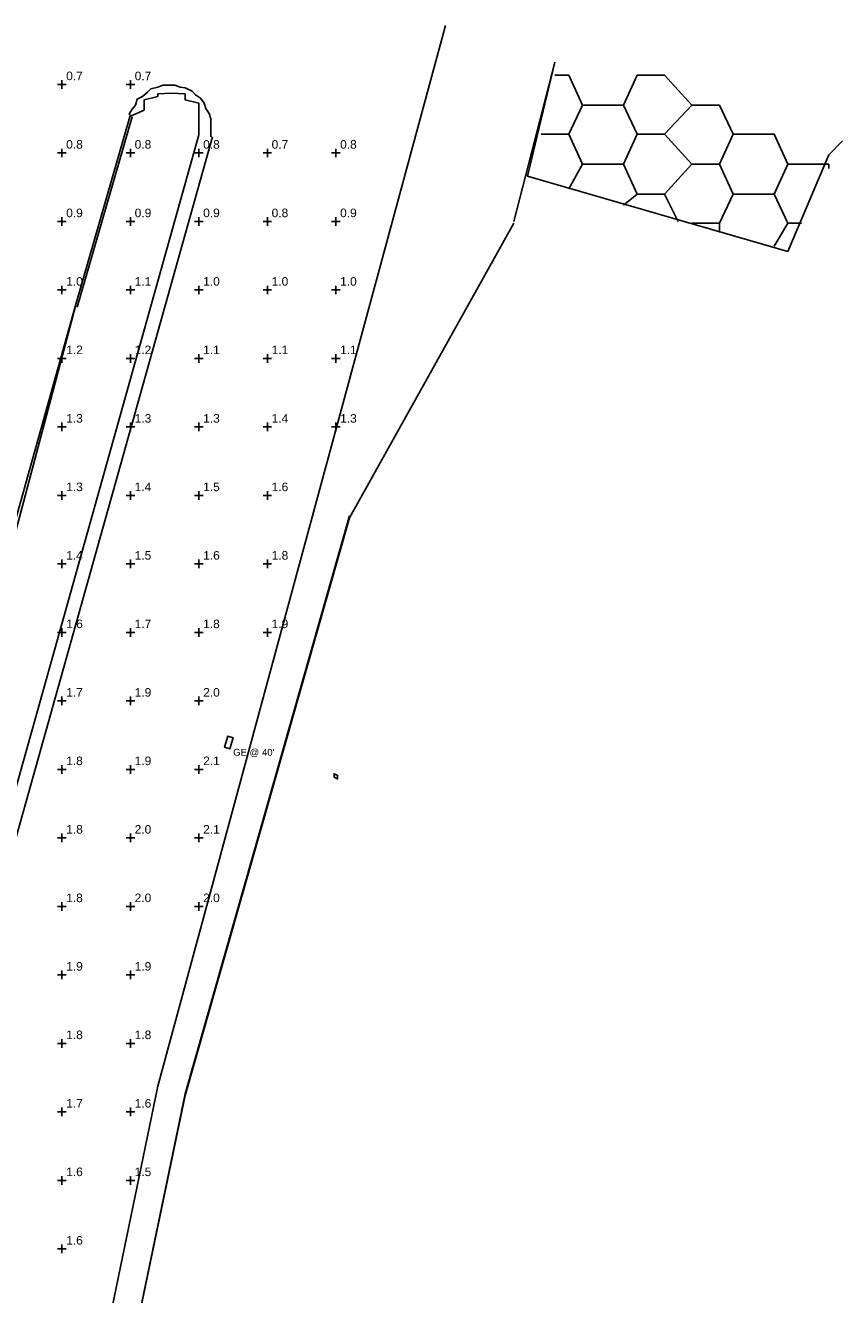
# Model space of a CAD drawing. Header units: feet. Extents: x 1564727 to 1564995, y 636134 to 636725.
# Tile 13 of 13: x 1564905 to 1564965, y 636613 to 636706. Entities that reach past the tile are written whole.
import ezdxf
from ezdxf.enums import TextEntityAlignment as Align

# ---------------------------------------------------------------- set-up
doc = ezdxf.new("R2010")
doc.units = ezdxf.units.FT
doc.header["$MEASUREMENT"] = 0
for name, color, linetype in [('111657_BD001.dwg - DR_P_Cells', 151, 'Continuous'), ('111657_BP001.dwg - PV_P_Curb', 120, 'Continuous'), ('111657_BP001.dwg - PV_P_EOP', 7, 'Continuous'), ('111657_BP001.dwg - PV_P_Shoulder', 30, 'Continuous'), ('System Layers - Calculation Zones', 7, 'Continuous'), ('System Layers - Luminaires', 7, 'Continuous')]:
    doc.layers.add(name, color=color, linetype=linetype)
doc.styles.get("Standard").update_dxf_attribs({"font": 'arial.ttf'})

# ---------------------------------------------------------------- blocks, each defined once
blk = doc.blocks.new('VSL-CALCPOINT-CROSS')
at = {"color": 0}
for points in [[(-0.5, 0, 0), (0.5, 0, 0)], [(0, -0.5, 0), (0, 0.5, 0)]]:
    blk.add_polyline3d(points, dxfattribs=at)
blk.add_attdef('Calc_Result', (0.5, 0.5), '', height=1, dxfattribs=at)

msp = doc.modelspace()

# ---------------------------------------------------------------- linework, layer by layer
at = {"layer": '111657_BD001.dwg - DR_P_Cells', "color": 151}
for points in [[(1564964, 636696.375, 0), (1564961, 636689.3125, 0), (1564942, 636694.8125, 0), (1564944, 636703.125, 0)], [(1564944, 636702.1875, 0), (1564945, 636702.1875, 0)], [(1564946, 636700, 0), (1564945, 636702.1875, 0)], [(1564949, 636700, 0), (1564950, 636702.1875, 0)], [(1564950, 636702.1875, 0), (1564952, 636702.1875, 0)], [(1564954, 636700, 0), (1564952, 636702.1875, 0)], [(1564945, 636697.875, 0), (1564946, 636700, 0)], [(1564946, 636700, 0), (1564949, 636700, 0)], [(1564950, 636697.875, 0), (1564949, 636700, 0)], [(1564952, 636697.875, 0), (1564954, 636700, 0)], [(1564954, 636700, 0), (1564956, 636700, 0)], [(1564957, 636697.875, 0), (1564956, 636700, 0)], [(1564943, 636697.875, 0), (1564945, 636697.875, 0)], [(1564946, 636695.6875, 0), (1564945, 636697.875, 0)], [(1564949, 636695.6875, 0), (1564950, 636697.875, 0)], [(1564950, 636697.875, 0), (1564952, 636697.875, 0)], [(1564954, 636695.6875, 0), (1564952, 636697.875, 0)], [(1564956, 636695.6875, 0), (1564957, 636697.875, 0)], [(1564957, 636697.875, 0), (1564960, 636697.875, 0)], [(1564961, 636695.6875, 0), (1564960, 636697.875, 0)], [(1564964, 636696.375, 0), (1564965, 636697.375, 0)], [(1564945, 636693.875, 0), (1564946, 636695.6875, 0)], [(1564946, 636695.6875, 0), (1564949, 636695.6875, 0)], [(1564950, 636693.5, 0), (1564949, 636695.6875, 0)], [(1564952, 636693.5, 0), (1564954, 636695.6875, 0)], [(1564954, 636695.6875, 0), (1564956, 636695.6875, 0)], [(1564957, 636693.5, 0), (1564956, 636695.6875, 0)], [(1564960, 636693.5, 0), (1564961, 636695.6875, 0)], [(1564961, 636695.6875, 0), (1564964, 636695.6875, 0)], [(1564964, 636695.375, 0), (1564964, 636695.6875, 0)], [(1564949, 636692.6875, 0), (1564950, 636693.5, 0)], [(1564950, 636693.5, 0), (1564952, 636693.5, 0)], [(1564953, 636691.5, 0), (1564952, 636693.5, 0)], [(1564956, 636691.375, 0), (1564957, 636693.5, 0)], [(1564957, 636693.5, 0), (1564960, 636693.5, 0)], [(1564961, 636691.375, 0), (1564960, 636693.5, 0)], [(1564954, 636691.375, 0), (1564956, 636691.375, 0)], [(1564956, 636690.6875, 0), (1564956, 636691.375, 0)], [(1564960, 636689.6875, 0), (1564961, 636691.375, 0)], [(1564961, 636691.375, 0), (1564962, 636691.375, 0)]]:
    msp.add_polyline3d(points, dxfattribs=at)
at = {"layer": '111657_BP001.dwg - PV_P_Curb', "color": 120}
for points in [[(1564918.875, 636697.6875, 0), (1564918.875, 636698.125, 0), (1564918.875, 636698.5, 0), (1564918.875, 636699, 0), (1564918.75, 636699.375, 0), (1564918.5, 636699.75, 0), (1564918.375, 636700.125, 0), (1564918.125, 636700.5, 0), (1564917.75, 636700.75, 0), (1564917.5, 636701, 0), (1564917, 636701.25, 0), (1564916.625, 636701.3125, 0), (1564916.25, 636701.4375, 0), (1564915.75, 636701.4375, 0), (1564915.375, 636701.4375, 0), (1564915, 636701.3125, 0), (1564914.5, 636701.1875, 0), (1564914.25, 636700.9375, 0), (1564913.875, 636700.625, 0), (1564913.5, 636700.4375, 0), (1564913.375, 636700, 0), (1564913.125, 636699.6875, 0), (1564912.875, 636699.3125, 0)], [(1564913, 636699.1875, 0), (1564914, 636699.625, 0), (1564914, 636700, 0), (1564914, 636700.375, 0), (1564915, 636700.625, 0), (1564915, 636700.8125, 0), (1564916, 636700.875, 0), (1564916, 636700.875, 0), (1564917, 636700.8125, 0), (1564917, 636700.625, 0), (1564917, 636700.375, 0), (1564918, 636700.125, 0), (1564918, 636699.6875, 0), (1564918, 636699.3125, 0), (1564918, 636698.8125, 0), (1564918, 636698.3125, 0), (1564918, 636697.8125, 0)], [(1564913, 636699.3125, 0), (1564909, 636685.375, 0)], [(1564913.125, 636699.125, 0), (1564909.125, 636685.25, 0)], [(1564896, 636619.375, 0), (1564918, 636697.8125, 0)], [(1564897, 636619.3125, 0), (1564919, 636697.6875, 0)], [(1564941, 636691.375, 0), (1564929, 636669.875, 0)], [(1564889, 636614, 0), (1564909, 636685.375, 0)], [(1564890, 636613.875, 0), (1564909, 636685.3125, 0)], [(1564917, 636627.8125, 0), (1564929, 636670, 0)], [(1564917, 636627.6875, 0), (1564929, 636669.875, 0)], [(1564910, 636554.8125, 0), (1564910, 636579.3125, 0), (1564912, 636603.8125, 0), (1564917, 636627.8125, 0)], [(1564911, 636554.8125, 0), (1564910, 636579.3125, 0), (1564912, 636603.8125, 0), (1564917, 636627.6875, 0)]]:
    msp.add_polyline3d(points, dxfattribs=at)
at = {"layer": '111657_BP001.dwg - PV_P_EOP', "color": 7}
for points in [[(1564915, 636628.375, 0), (1564936, 636705.8125, 0)], [(1564908, 636554.625, 0), (1564908, 636579.375, 0), (1564910, 636604.125, 0), (1564915, 636628.375, 0)]]:
    msp.add_polyline3d(points, dxfattribs=at)
at = {"layer": '111657_BP001.dwg - PV_P_Shoulder', "color": 30}
msp.add_polyline3d([(1564941, 636691.5, 0), (1564944, 636703.125, 0)], dxfattribs=at)
at = {"layer": 'System Layers - Luminaires', "color": 5}
for points in [[(1564920.25, 636653, 40), (1564919.875, 636653.125, 40), (1564920.125, 636653.9375, 40), (1564920.5, 636653.8125, 40)], [(1564920.5, 636653.8125, 40), (1564920.125, 636653.9375, 40), (1564919.875, 636653.125, 40), (1564920.25, 636653, 40)], [(1564920.125, 636653.9375, 40), (1564919.875, 636653.125, 40), (1564919.875, 636653.125, 40), (1564920.125, 636653.9375, 40)], [(1564919.875, 636653.125, 40), (1564920.25, 636653, 40), (1564920.25, 636653, 40), (1564919.875, 636653.125, 40)], [(1564920.5, 636653.8125, 40), (1564920.125, 636653.9375, 40), (1564920.125, 636653.9375, 40), (1564920.5, 636653.8125, 40)], [(1564920.25, 636653, 40), (1564920.5, 636653.8125, 40), (1564920.5, 636653.8125, 40), (1564920.25, 636653, 40)], [(1564928.125, 636650.8125, 40), (1564928.125, 636651.0625, 40), (1564927.875, 636651.1875, 40), (1564927.875, 636650.9375, 40)], [(1564928.125, 636650.8125, 0), (1564928.125, 636651.0625, 0), (1564927.875, 636651.1875, 0), (1564927.875, 636650.9375, 0)], [(1564928.125, 636651.0625, 40), (1564927.875, 636651.1875, 40), (1564927.875, 636651.1875, 0), (1564928.125, 636651.0625, 0)], [(1564927.875, 636651.1875, 40), (1564927.875, 636650.9375, 40), (1564927.875, 636650.9375, 0), (1564927.875, 636651.1875, 0)], [(1564927.875, 636650.9375, 40), (1564928.125, 636650.8125, 40), (1564928.125, 636650.8125, 0), (1564927.875, 636650.9375, 0)], [(1564928.125, 636650.8125, 40), (1564928.125, 636651.0625, 40), (1564928.125, 636651.0625, 0), (1564928.125, 636650.8125, 0)]]:
    msp.add_polyline3d(points, close=True, dxfattribs=at)

# ---------------------------------------------------------------- block references
at = {"layer": 'System Layers - Calculation Zones', "color": 14, "xscale": 0.625, "yscale": 0.625}
for p, values in [((1564908, 636701.5), {'Calc_Result': '0.7'}), ((1564913, 636701.5), {'Calc_Result': '0.7'}), ((1564908, 636696.5), {'Calc_Result': '0.8'}), ((1564913, 636696.5), {'Calc_Result': '0.8'}), ((1564918, 636696.5), {'Calc_Result': '0.8'}), ((1564923, 636696.5), {'Calc_Result': '0.7'}), ((1564928, 636696.5), {'Calc_Result': '0.8'}), ((1564908, 636691.5), {'Calc_Result': '0.9'}), ((1564913, 636691.5), {'Calc_Result': '0.9'}), ((1564918, 636691.5), {'Calc_Result': '0.9'}), ((1564923, 636691.5), {'Calc_Result': '0.8'}), ((1564928, 636691.5), {'Calc_Result': '0.9'}), ((1564908, 636686.5), {'Calc_Result': '1.0'}), ((1564913, 636686.5), {'Calc_Result': '1.1'}), ((1564918, 636686.5), {'Calc_Result': '1.0'}), ((1564923, 636686.5), {'Calc_Result': '1.0'}), ((1564928, 636686.5), {'Calc_Result': '1.0'}), ((1564908, 636681.5), {'Calc_Result': '1.2'}), ((1564913, 636681.5), {'Calc_Result': '1.2'}), ((1564918, 636681.5), {'Calc_Result': '1.1'}), ((1564923, 636681.5), {'Calc_Result': '1.1'}), ((1564928, 636681.5), {'Calc_Result': '1.1'}), ((1564908, 636676.5), {'Calc_Result': '1.3'}), ((1564913, 636676.5), {'Calc_Result': '1.3'}), ((1564918, 636676.5), {'Calc_Result': '1.3'}), ((1564923, 636676.5), {'Calc_Result': '1.4'}), ((1564928, 636676.5), {'Calc_Result': '1.3'}), ((1564908, 636671.5), {'Calc_Result': '1.3'}), ((1564913, 636671.5), {'Calc_Result': '1.4'}), ((1564918, 636671.5), {'Calc_Result': '1.5'}), ((1564923, 636671.5), {'Calc_Result': '1.6'}), ((1564908, 636666.5), {'Calc_Result': '1.4'}), ((1564913, 636666.5), {'Calc_Result': '1.5'}), ((1564918, 636666.5), {'Calc_Result': '1.6'}), ((1564923, 636666.5), {'Calc_Result': '1.8'}), ((1564908, 636661.5), {'Calc_Result': '1.6'}), ((1564913, 636661.5), {'Calc_Result': '1.7'}), ((1564918, 636661.5), {'Calc_Result': '1.8'}), ((1564923, 636661.5), {'Calc_Result': '1.9'}), ((1564908, 636656.5), {'Calc_Result': '1.7'}), ((1564913, 636656.5), {'Calc_Result': '1.9'}), ((1564918, 636656.5), {'Calc_Result': '2.0'}), ((1564908, 636651.5), {'Calc_Result': '1.8'}), ((1564913, 636651.5), {'Calc_Result': '1.9'}), ((1564918, 636651.5), {'Calc_Result': '2.1'}), ((1564908, 636646.5), {'Calc_Result': '1.8'}), ((1564913, 636646.5), {'Calc_Result': '2.0'}), ((1564918, 636646.5), {'Calc_Result': '2.1'}), ((1564908, 636641.5), {'Calc_Result': '1.8'}), ((1564913, 636641.5), {'Calc_Result': '2.0'}), ((1564918, 636641.5), {'Calc_Result': '2.0'}), ((1564908, 636636.5), {'Calc_Result': '1.9'}), ((1564913, 636636.5), {'Calc_Result': '1.9'}), ((1564908, 636631.5), {'Calc_Result': '1.8'}), ((1564913, 636631.5), {'Calc_Result': '1.8'}), ((1564908, 636626.5), {'Calc_Result': '1.7'}), ((1564913, 636626.5), {'Calc_Result': '1.6'}), ((1564908, 636621.5), {'Calc_Result': '1.6'}), ((1564913, 636621.5), {'Calc_Result': '1.5'}), ((1564908, 636616.5), {'Calc_Result': '1.6'})]:
    msp.add_blockref('VSL-CALCPOINT-CROSS', p, dxfattribs=at).add_auto_attribs(values)

# ---------------------------------------------------------------- texts
at = {"layer": 'System Layers - Luminaires', "color": 5}
msp.add_text("GE @ 40'", height=0.5, dxfattribs=at).set_placement((1564920.5, 636653, 40), align=Align.TOP_LEFT)

doc.saveas('drawing.dxf')
